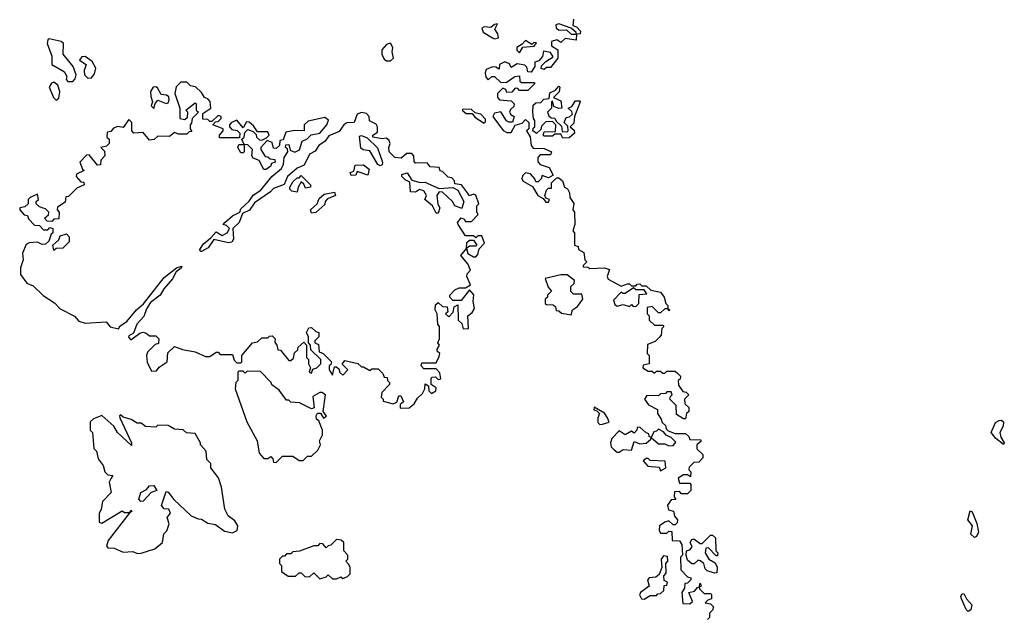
# Model space of a CAD drawing. Extents: x 1985742 to 2252716, y 78271 to 266492.
# Tile 192 of 250: x 2175810 to 2180549, y 164776 to 167660. Entities that reach past the tile are written whole.
import ezdxf

# ---------------------------------------------------------------- set-up
doc = ezdxf.new("R2010")
doc.units = 0

msp = doc.modelspace()

# ---------------------------------------------------------------- linework, layer by layer
at = {"layer": '0CON10XD'}
for points in [[(2178095, 167567.5), (2178115, 167572.5), (2178111.7, 167591.7), (2178097.5, 167615), (2178110, 167640), (2178095, 167637.5), (2178077, 167623), (2178045, 167626), (2178035, 167620), (2178040.7, 167600.7), (2178085, 167572.5), (2178095, 167567.5)], [(2178475, 167662.5), (2178471.7, 167631.7), (2178490, 167625), (2178510, 167605), (2178508.3, 167591.7), (2178490, 167590), (2178488.3, 167561.7), (2178435, 167570), (2178415, 167550), (2178395, 167562.5), (2178370, 167555), (2178370, 167535), (2178400, 167515), (2178400, 167475), (2178365, 167430), (2178345, 167430), (2178335, 167420), (2178320, 167425), (2178321.7, 167438.3), (2178341.7, 167458.3), (2178378.3, 167481.7), (2178365, 167502.5), (2178331.7, 167508.3), (2178327, 167483), (2178308.3, 167461.7), (2178290, 167455), (2178290, 167435), (2178271.7, 167408.3), (2178255, 167410), (2178251.7, 167431.7), (2178241.7, 167441.7), (2178205, 167447.5), (2178175, 167430), (2178168.3, 167448.3), (2178145, 167457.5), (2178120, 167445), (2178118.3, 167421.7), (2178101.7, 167431.7), (2178085, 167432.5), (2178055, 167420), (2178050, 167405), (2178053, 167383), (2178065, 167370), (2178083, 167387), (2178095, 167387.5), (2178125, 167360), (2178151.7, 167358.3), (2178193, 167387), (2178215, 167390), (2178217.5, 167365), (2178225, 167357.5), (2178288.3, 167358.3), (2178288.3, 167351.7), (2178255, 167320), (2178215, 167320), (2178208.3, 167328.3), (2178195, 167330), (2178178.3, 167311.7), (2178155, 167310), (2178150, 167325), (2178135, 167330), (2178110, 167305), (2178110, 167285), (2178120, 167275), (2178175, 167270), (2178190, 167255), (2178188.3, 167241.7), (2178171.7, 167228.3), (2178167.5, 167215), (2178173.6, 167203.6), (2178190, 167195), (2178182.5, 167167.5), (2178165, 167166.7), (2178153.6, 167173.6), (2178126.4, 167216.4), (2178095, 167210), (2178087.5, 167195), (2178137, 167127), (2178155, 167116.7), (2178175, 167117.5), (2178195, 167152.5), (2178228.3, 167161.7), (2178245, 167180), (2178260, 167165), (2178260, 167135), (2178250, 167125), (2178267, 167097), (2178272.5, 167055), (2178281.7, 167041.7), (2178335, 167040), (2178370, 167025), (2178365, 167010), (2178315, 167010), (2178303.6, 166996.4), (2178303.6, 166976.4), (2178315, 166963.3), (2178358.3, 166948.3), (2178378.3, 166911.7), (2178355, 166900), (2178325, 166910), (2178320, 166895), (2178305, 166880), (2178295, 166880), (2178290, 166895), (2178269.3, 166919.3), (2178245, 166923.3), (2178230.7, 166909.3), (2178227.5, 166895), (2178233.6, 166883.6), (2178278.3, 166858.3), (2178304.1, 166814.1), (2178330, 166800), (2178343, 166783), (2178355, 166782.5), (2178360, 166795), (2178341.7, 166801.7), (2178337.5, 166815), (2178345, 166840), (2178355, 166850), (2178370, 166850), (2178370, 166875), (2178380, 166885)], [(2178490, 167590), (2178488.3, 167598.3), (2178465, 167620), (2178405, 167640), (2178390, 167635), (2178391.7, 167621.7), (2178405, 167610), (2178441.7, 167611.7), (2178465, 167590), (2178485, 167590), (2178490, 167590)], [(2176065, 167362.5), (2176077.5, 167375), (2176082.5, 167395), (2176067.5, 167435), (2176020, 167495), (2176021.2, 167545), (2176010, 167555), (2175952.3, 167567.7), (2175945, 167562.5), (2175942.5, 167545), (2175964.2, 167485), (2175964.3, 167444.3), (2176025, 167410), (2176036.7, 167385), (2176033, 167373), (2176042.5, 167362.5), (2176065, 167362.5)], [(2177595, 167462.5), (2177610, 167475), (2177603.3, 167505), (2177606.4, 167526.4), (2177595, 167546.7), (2177575, 167540), (2177552.5, 167515), (2177552.5, 167495), (2177565, 167470), (2177575, 167462.5), (2177595, 167462.5)], [(2178215, 167500), (2178231.7, 167528.3), (2178287, 167533), (2178298.3, 167548.3), (2178285, 167550), (2178275, 167540), (2178245, 167560), (2178228.3, 167541.7), (2178203, 167527), (2178203, 167513), (2178215, 167500)], [(2176138.3, 167378.3), (2176155, 167380), (2176170.7, 167399.3), (2176177, 167427), (2176159.3, 167459.3), (2176125, 167482.5), (2176108.3, 167481.7), (2176097.5, 167465), (2176130, 167445), (2176120, 167415), (2176122.5, 167395), (2176138.3, 167378.3)], [(2177685, 165792.5), (2177708.3, 165811.7), (2177725, 165840), (2177748.3, 165861.7), (2177760, 165885), (2177761.7, 165908.3), (2177778.3, 165898.3), (2177780, 165875), (2177791.7, 165861.7), (2177812.5, 165875), (2177815, 165890), (2177790, 165905), (2177790, 165935), (2177795, 165940), (2177811.7, 165941.7), (2177825, 165930), (2177837, 165933), (2177831.7, 165961.7), (2177815, 165980), (2177755, 165980), (2177742.5, 165995), (2177745, 166010), (2177815, 166010), (2177829.3, 166040.7), (2177832.5, 166055), (2177820, 166065), (2177820, 166075), (2177830, 166095), (2177822.5, 166105), (2177830, 166125), (2177830, 166185), (2177822.5, 166195), (2177820, 166245), (2177810, 166265), (2177811.7, 166288.3), (2177825, 166300), (2177845, 166280), (2177868.3, 166278.3), (2177870, 166255), (2177860, 166245), (2177875, 166230), (2177897, 166253), (2177901.7, 166278.3), (2177918.3, 166288.3), (2177920, 166215), (2177938.3, 166198.3), (2177945, 166172.5), (2177970, 166175), (2177967.5, 166235), (2177988, 166252), (2177999.3, 166270.7), (2177993.3, 166305), (2177996.4, 166336.4), (2177975, 166360), (2177935, 166310), (2177895, 166310), (2177880, 166325), (2177880, 166335), (2177905, 166360), (2177925, 166370), (2177955, 166370), (2177980, 166385), (2177962.5, 166425), (2177963, 166437), (2177980, 166455), (2177967.5, 166485), (2177933.3, 166525), (2177960, 166560), (2177961.7, 166588.3), (2177975, 166600), (2177995, 166600), (2178010, 166575), (2178005, 166570), (2177975, 166570), (2177960, 166560), (2177967.5, 166535), (2177995, 166520), (2178005, 166520), (2178015, 166530), (2178021.7, 166558.3), (2178047.5, 166585), (2178035, 166620), (2178015, 166620), (2178005, 166610), (2177995, 166620), (2177955, 166620), (2177920, 166675), (2177917.5, 166685), (2177935, 166707.5), (2177950, 166700), (2177955, 166690), (2177985, 166690), (2178017.5, 166722.5), (2178010, 166735), (2178010, 166765), (2178020, 166775), (2178006.1, 166816.1), (2177995, 166820), (2177975, 166812.5), (2177965, 166827.5), (2177936.4, 166866.4), (2177905, 166870), (2177902.5, 166885), (2177889.3, 166899.3), (2177873, 166903), (2177845, 166930), (2177833.6, 166933.6), (2177828.3, 166948.3), (2177785, 166952.5), (2177771.7, 166971.7), (2177715, 166970), (2177708.3, 166978.3), (2177707.5, 167005), (2177697, 167017), (2177673.8, 167016.2), (2177646.4, 166993.6), (2177615, 166996.7), (2177588.8, 167025), (2177586.7, 167045), (2177593.3, 167065), (2177588.3, 167078.3), (2177575, 167090), (2177555, 167087.5), (2177510, 167095), (2177510, 167105), (2177531.7, 167118.3), (2177532.5, 167145), (2177525, 167157.5), (2177493.6, 167173.6), (2177492.5, 167195), (2177478.8, 167208.8), (2177455, 167213.8), (2177433.8, 167205), (2177420, 167165), (2177385, 167164), (2177370, 167155), (2177347, 167123), (2177298.5, 167101.5), (2177280, 167075), (2177249.2, 167055), (2177231.9, 167028.1), (2177205, 167013.8), (2177179.6, 166960.5), (2177145, 166946), (2177098.8, 166905), (2177083, 166867), (2177031.2, 166848.8), (2177017.5, 166832.5), (2176940.9, 166779.1), (2176915.7, 166744.3), (2176883, 166727), (2176866, 166685), (2176835.8, 166655), (2176838.9, 166605), (2176830.3, 166589.7), (2176815, 166586.9), (2176745, 166602.5), (2176717, 166563), (2176685.7, 166544.3), (2176680, 166545), (2176677.5, 166555), (2176695, 166582.5), (2176730, 166610), (2176755, 166640), (2176785, 166621.2), (2176808.8, 166635), (2176820, 166655), (2176805, 166670), (2176790, 166675), (2176797.5, 166685), (2176835, 166716.7), (2176870, 166735), (2176875, 166750), (2176915, 166787.5), (2176934.1, 166815.9), (2176970, 166840), (2177023.6, 166906.4), (2177070, 166945), (2177080, 166965), (2177083, 166997), (2177100, 167025), (2177098.3, 167038.3), (2177090, 167045), (2177091.7, 167058.3), (2177105, 167060), (2177111.7, 167031.7), (2177135, 167022.5), (2177156.1, 167033.9), (2177170, 167075), (2177193, 167087), (2177213, 167107), (2177255, 167113.8), (2177288.8, 167155), (2177296.4, 167176.4), (2177279.3, 167189.3), (2177198.3, 167171.7), (2177180, 167155), (2177180, 167125), (2177135, 167127.5), (2177091.7, 167118.3), (2177078.3, 167081.7), (2177061.7, 167078.3), (2177060, 167055), (2177045, 167040), (2177031.7, 167041.7), (2177025, 167070), (2177001.7, 167078.3), (2176970, 167045), (2176970, 167035), (2176991.7, 167001.7), (2177005, 167000), (2177015, 166990), (2177038.3, 166988.3), (2177040, 166975), (2177021.7, 166968.3), (2177016.4, 166953.6), (2176995, 166940), (2176985, 166940), (2176963, 166983), (2176933.3, 166993.3), (2176927.5, 167005), (2176930, 167035), (2176908.3, 167058.3), (2176890, 167060), (2176890, 167025), (2176885, 167020), (2176875, 167020), (2176860, 167045), (2176865, 167060), (2176890, 167060), (2176880, 167085), (2176890, 167095), (2176893, 167117), (2176908.3, 167131.7), (2176933, 167123), (2176947.5, 167107.5), (2176950, 167095), (2176965, 167082.5), (2176975, 167080), (2176998.3, 167091.7), (2177010, 167105), (2177005, 167120), (2176955, 167120), (2176935, 167150), (2176915, 167167.5), (2176901.7, 167168.3), (2176885, 167140), (2176855, 167177.5), (2176830, 167165), (2176820, 167155), (2176820, 167145), (2176831.7, 167131.7), (2176857, 167127), (2176870, 167115), (2176868.3, 167091.7), (2176771.7, 167091.7), (2176772.5, 167105), (2176790, 167125), (2176790, 167135), (2176740, 167155), (2176751.7, 167168.3), (2176765, 167170), (2176780, 167185), (2176780, 167195), (2176765, 167200), (2176735, 167170), (2176725, 167170), (2176715, 167180), (2176691.7, 167181.7), (2176691.7, 167208.3), (2176730, 167235), (2176727, 167267), (2176715, 167280), (2176700, 167285), (2176685, 167310), (2176657, 167337), (2176631.7, 167341.7), (2176615, 167360), (2176585, 167360), (2176562.5, 167337.5), (2176557.5, 167305), (2176580, 167235), (2176580, 167185), (2176605, 167180), (2176618.3, 167191.7), (2176620, 167215), (2176610, 167225), (2176655, 167260), (2176660, 167255), (2176660, 167225), (2176670, 167215), (2176640, 167185), (2176637, 167163), (2176630, 167155), (2176630, 167135), (2176638.3, 167121.7), (2176625, 167120), (2176615, 167110), (2176575, 167110), (2176555, 167117.5), (2176531.7, 167098.3), (2176475, 167100), (2176457, 167083), (2176435, 167080), (2176405, 167117.5), (2176360, 167115), (2176350, 167125), (2176350, 167165), (2176335, 167180), (2176308.3, 167141.7), (2176283, 167147), (2176261.7, 167138.3), (2176248.3, 167121.7), (2176231.7, 167118.3), (2176230, 167095), (2176240, 167085), (2176240, 167065), (2176228.3, 167051.7), (2176200, 167045), (2176218.3, 167028.3), (2176220, 167005), (2176200, 166985), (2176198.3, 166961.7), (2176185, 166960), (2176145, 167010), (2176131.7, 167008.3), (2176100, 166975), (2176111.7, 166941.7), (2176120, 166935), (2176083.6, 166916.4), (2176082.5, 166905), (2176105, 166880), (2176118.3, 166878.3), (2176120, 166865), (2176085, 166850), (2176045, 166810), (2176031.7, 166808.3), (2176028.3, 166781.7), (2175991.7, 166758.3), (2175990, 166745), (2176000, 166735), (2175998.3, 166701.7), (2175975, 166700), (2175965, 166690), (2175941.7, 166691.7), (2175930, 166705), (2175948.3, 166721.7), (2175950, 166735), (2175935, 166750), (2175923, 166753), (2175905, 166760), (2175890, 166775), (2175890, 166785), (2175900, 166795), (2175895, 166820), (2175860, 166805), (2175850, 166795), (2175850, 166775), (2175835, 166760), (2175810, 166755), (2175810, 166745), (2175831.7, 166721.7), (2175848.3, 166718.3), (2175851.7, 166701.7), (2175881.7, 166671.7), (2175905, 166670), (2175925, 166650), (2175945, 166650), (2175955, 166660), (2175970, 166655), (2175970, 166635), (2175961.7, 166628.3), (2175950, 166595), (2175935, 166580), (2175918.3, 166578.3), (2175895, 166590), (2175855, 166586.7), (2175841.7, 166578.3), (2175823.6, 166536.4), (2175826.7, 166505), (2175813.6, 166466.4), (2175813.3, 166435), (2175845, 166392.5), (2175875, 166380), (2175922.7, 166332.7), (2175978.3, 166298.3), (2176005, 166270), (2176073.6, 166233.6), (2176095, 166210), (2176125, 166200), (2176226.4, 166206.4), (2176245, 166182.5), (2176285, 166172.5), (2176293.3, 166186.7), (2176325, 166207.5), (2176372.5, 166265), (2176406.2, 166293.8), (2176505, 166420), (2176565, 166466.7), (2176590, 166475), (2176586.7, 166465), (2176563, 166447), (2176545, 166413.3), (2176504.2, 166365.8), (2176486.2, 166335), (2176440, 166300), (2176420, 166270), (2176407.5, 166232.5), (2176373.9, 166196.1), (2176358.3, 166151.7), (2176335, 166140), (2176333, 166133), (2176345, 166120), (2176388.3, 166151.7), (2176405, 166157.5), (2176418.3, 166151.7)], [(2175985, 167273.3), (2175997.7, 167282.3), (2176003.3, 167315), (2175993.3, 167345), (2175975, 167358.8), (2175963.3, 167355), (2175952.5, 167335), (2175973.3, 167285), (2175985, 167273.3)], [(2178425, 167090), (2178415, 167110), (2178385, 167110), (2178375, 167100), (2178335, 167100), (2178330, 167105), (2178335, 167120), (2178388.3, 167121.7), (2178390, 167155), (2178375, 167170), (2178341.7, 167168.3), (2178321.7, 167148.3), (2178318.3, 167131.7), (2178297, 167113), (2178280, 167125), (2178281.7, 167138.3), (2178290, 167145), (2178290, 167175), (2178282.5, 167185), (2178280, 167215), (2178281.7, 167248.3), (2178295, 167260), (2178318.3, 167261.7), (2178333, 167277), (2178358.3, 167281.7), (2178361.7, 167308.3), (2178388.3, 167321.7), (2178405, 167340), (2178410, 167335), (2178407, 167313), (2178380, 167285), (2178415, 167270), (2178420, 167235), (2178405, 167232.5), (2178381.7, 167241.7), (2178375, 167270), (2178370, 167265), (2178370, 167235), (2178350, 167215), (2178357, 167197), (2178368.3, 167188.3), (2178386.4, 167186.4), (2178391.7, 167171.7), (2178418.3, 167148.3), (2178421.7, 167121.7), (2178445, 167120), (2178450, 167125), (2178448.3, 167148.3), (2178430, 167165), (2178440.7, 167189.3), (2178457, 167193), (2178470, 167205), (2178468.3, 167218.3), (2178450, 167235), (2178468.3, 167241.7), (2178485, 167270), (2178505, 167270), (2178507.5, 167265), (2178480, 167195), (2178477, 167163), (2178460, 167145), (2178478.3, 167128.3), (2178480, 167115), (2178455, 167092.5), (2178425, 167090)], [(2176455, 167232.5), (2176462.5, 167257.5), (2176475, 167272.5), (2176515, 167257.5), (2176525, 167260), (2176530, 167275), (2176528.3, 167288.3), (2176517, 167297), (2176490.7, 167300.7), (2176473, 167333), (2176465, 167336.7), (2176452.5, 167335), (2176440, 167315), (2176440.7, 167290.7), (2176450, 167265), (2176442.5, 167245), (2176455, 167232.5)], [(2178045, 167162.5), (2178051.7, 167168.3), (2178051.7, 167181.7), (2178030, 167205), (2178002.5, 167212.5), (2177985, 167227.5), (2177945, 167230), (2177940, 167225), (2177958.3, 167208.3), (2177988.3, 167208.3), (2178000.7, 167190.7), (2178045, 167162.5)], [(2177545, 166957.5), (2177533.3, 166963.3), (2177495, 167028.8), (2177463.8, 167033.8), (2177451.7, 167041.7), (2177445, 167100), (2177455, 167102.5), (2177482.5, 167092.5), (2177533, 167043), (2177556.7, 166975), (2177555, 166962.5), (2177545, 166957.5)], [(2177405, 166910), (2177400, 166925), (2177418.3, 166931.7), (2177425, 166960), (2177465, 166962.5), (2177491.7, 166941.7), (2177485, 166912.5), (2177435, 166930), (2177428.3, 166911.7), (2177405, 166910)], [(2177825, 166730), (2177815, 166730), (2177797.5, 166765), (2177760, 166795), (2177767.5, 166815), (2177755, 166837.5), (2177735, 166842.5), (2177715, 166830), (2177691.7, 166831.7), (2177688.3, 166878.3), (2177665, 166890), (2177650, 166905), (2177650, 166915), (2177675, 166923.3), (2177697.5, 166887.5), (2177737, 166877), (2177759.3, 166879.3), (2177828.3, 166848.3), (2177895, 166852.5), (2177919.3, 166839.3), (2177947.5, 166785), (2177938.3, 166751.7), (2177903.9, 166763.9), (2177892.5, 166785), (2177845, 166830), (2177828.3, 166831.7), (2177817.5, 166815), (2177823.3, 166773.3), (2177832.5, 166755), (2177825, 166730)], [(2177145, 166830), (2177120, 166835), (2177110, 166845), (2177110, 166855), (2177125, 166880), (2177145, 166900), (2177155, 166900), (2177165, 166910), (2177210, 166865), (2177210, 166855), (2177185, 166850), (2177178.3, 166868.3), (2177165, 166880), (2177150, 166855), (2177145, 166830)], [(2178380, 166885), (2178395, 166900), (2178405, 166900), (2178422.5, 166885), (2178432.5, 166855), (2178446.7, 166846.7), (2178457, 166827), (2178457.5, 166805), (2178476.4, 166776.4), (2178472.5, 166745), (2178480, 166735), (2178482.5, 166675), (2178472.5, 166645), (2178480, 166635), (2178480, 166575), (2178498.3, 166568.3), (2178500, 166555), (2178525, 166540), (2178530, 166505), (2178540, 166495), (2178521.7, 166478.3), (2178521.7, 166471.7), (2178545, 166470), (2178555, 166462.5), (2178625, 166466.7), (2178648.3, 166458.3), (2178637.5, 166425), (2178641.7, 166411.7), (2178705, 166377.5), (2178735, 166390), (2178745, 166390), (2178755, 166380), (2178775, 166380), (2178781.7, 166388.3), (2178795, 166390), (2178805, 166380), (2178825, 166380), (2178848.3, 166358.3), (2178895, 166350), (2178912.5, 166325), (2178920, 166295), (2178930, 166285), (2178930, 166270), (2178940, 166265), (2178935, 166260), (2178930, 166270), (2178915, 166270), (2178895, 166250), (2178885, 166250), (2178855, 166280), (2178830, 166275), (2178830, 166245), (2178840, 166235), (2178840, 166215), (2178865, 166190), (2178905, 166190), (2178910, 166185), (2178900, 166175), (2178897, 166143), (2178888.3, 166131.7), (2178868.3, 166111.7), (2178831.7, 166098.3), (2178830, 166055), (2178840, 166045), (2178840, 166005), (2178811.7, 165998.3), (2178810, 165985), (2178835, 165970), (2178855, 165970), (2178865, 165960), (2178875, 165970), (2178895, 165970), (2178905, 165960), (2178915, 165960), (2178925, 165970), (2178965, 165970), (2178978.3, 165958.3), (2178990, 165945), (2178988.3, 165931.7), (2178980, 165925), (2178981.7, 165901.7), (2179001.7, 165871.7), (2179018.3, 165868.3), (2179030, 165855), (2179010, 165835), (2179011.7, 165811.7), (2179030, 165795), (2179030, 165775), (2179020, 165765), (2179015, 165740), (2179005, 165740), (2178971.7, 165761.7), (2178970, 165805), (2178940, 165835), (2178941.7, 165848.3), (2178950, 165855), (2178945, 165870), (2178925, 165870), (2178918.3, 165861.7), (2178895, 165860), (2178885, 165850), (2178828.3, 165851.7), (2178817.5, 165835), (2178837, 165807), (2178880, 165785), (2178880, 165765), (2178898.3, 165738.3), (2178901.7, 165721.7), (2178918.3, 165708.3), (2178921.7, 165691.7), (2178931.7, 165681.7), (2178965, 165670), (2179015, 165670), (2179030, 165655), (2179035, 165640), (2179088.3, 165638.3), (2179088.3, 165631.7), (2179070, 165615), (2179070, 165595), (2179098.3, 165568.3), (2179098.3, 165551.7), (2179078.3, 165531.7), (2179055, 165530), (2179031.7, 165508.3), (2179030, 165495), (2179040, 165485), (2179038.3, 165461.7), (2179025, 165470), (2179005, 165470), (2178980, 165455), (2178985, 165430), (2179035, 165430), (2179040, 165425), (2179040, 165395), (2179025, 165380), (2178995, 165380), (2178985, 165390), (2178961.7, 165388.3), (2178960, 165365), (2178968.3, 165351.7), (2178945, 165350), (2178927.5, 165325), (2178932.5, 165302.5), (2178956.7, 165296.7), (2178961.2, 165271.2), (2178976, 165255), (2178975, 165240), (2178965, 165230), (2178955, 165230), (2178935, 165250), (2178915, 165242.5), (2178890, 165225), (2178887.5, 165205), (2178895, 165190), (2178925, 165190), (2178935, 165200), (2178948.3, 165198.3), (2178950, 165155), (2178985, 165152.5), (2178997.5, 165135), (2179000, 165085), (2178990, 165075), (2178993, 165013), (2179025, 164980), (2179040, 164975), (2179040, 164965), (2179025, 164950), (2179011.7, 164948.3), (2179010, 164925), (2178997.5, 164905), (2179001.7, 164851.7), (2179035, 164850), (2179048.3, 164861.7), (2179030, 164905), (2179058.3, 164911.7), (2179071.7, 164928.3), (2179080, 164930), (2179085, 164950), (2179090, 164935), (2179080, 164930), (2179081.7, 164921.7), (2179105, 164900), (2179135, 164900), (2179140, 164895), (2179140, 164875), (2179121.7, 164868.3), (2179110, 164855), (2179135, 164850), (2179150, 164835), (2179145, 164820), (2179130, 164805), (2179130, 164785), (2179120, 164775)], [(2177215, 166730), (2177210, 166745), (2177242.5, 166775), (2177250.7, 166799.3), (2177275, 166820), (2177325, 166830), (2177330, 166815), (2177291.7, 166798.3), (2177280, 166785), (2177278.3, 166771.7), (2177235, 166732.5), (2177215, 166730)], [(2175975, 166550), (2175970, 166575), (2175998.3, 166601.7), (2176005, 166620), (2176035, 166630), (2176047.5, 166615), (2176048.3, 166591.7), (2176018.3, 166561.7), (2175985, 166560), (2175975, 166550)], [(2178465, 166240), (2178470, 166265), (2178495, 166280), (2178520, 166315), (2178515, 166340), (2178475, 166340), (2178463, 166353), (2178463, 166377), (2178478.3, 166391.7), (2178480, 166405), (2178445, 166432.5), (2178415, 166433.3), (2178340, 166415), (2178353, 166373), (2178370, 166355), (2178350, 166335), (2178350, 166325), (2178340, 166315), (2178340, 166295), (2178345, 166290), (2178378.3, 166288.3), (2178388.3, 166278.3), (2178391.7, 166261.7), (2178405, 166260), (2178418.3, 166248.3), (2178465, 166240)], [(2178775, 166280), (2178790, 166295), (2178791.7, 166338.3), (2178828.3, 166341.7), (2178815, 166360), (2178775, 166360), (2178765, 166370), (2178725, 166342.5), (2178712.5, 166342.5), (2178705, 166350), (2178668.3, 166311.7), (2178675, 166290), (2178685, 166282.5), (2178715, 166290), (2178745, 166280), (2178755, 166290), (2178761.7, 166281.7), (2178775, 166280)], [(2176418.3, 166151.7), (2176435, 166140), (2176465, 166140), (2176480, 166125), (2176478.3, 166101.7), (2176461.7, 166098.3), (2176425, 166060), (2176420, 166045), (2176423, 166013), (2176445, 165970), (2176468.3, 165971.7), (2176481.7, 165988.3), (2176520, 166015), (2176523, 166057), (2176555, 166087.5), (2176593, 166073), (2176655, 166062.5), (2176705, 166040), (2176725, 166040), (2176755, 166060), (2176765, 166060), (2176775, 166050), (2176835, 166050), (2176841.7, 166021.7), (2176855, 166010), (2176875, 166010), (2176880, 166015), (2176880, 166045), (2176930, 166105), (2176955, 166110), (2176975, 166130), (2177005, 166130), (2177011.7, 166138.3), (2177025, 166140), (2177040, 166125), (2177038.3, 166108.3), (2177047.5, 166095), (2177051.7, 166071.7), (2177065, 166070), (2177105, 166020), (2177115, 166020), (2177128.3, 166031.7), (2177133, 166057), (2177148.3, 166071.7), (2177150, 166085), (2177178.3, 166108.3), (2177190, 166095), (2177190, 166035), (2177200, 166025), (2177200, 166005), (2177210, 165985), (2177202.5, 165965), (2177215, 165960), (2177221.7, 165978.3), (2177240, 165985), (2177260, 166005), (2177260, 166025), (2177211.7, 166071.7), (2177210, 166095), (2177200, 166105), (2177200, 166135), (2177190, 166155), (2177201.7, 166178.3), (2177215, 166180), (2177235, 166160), (2177250, 166155), (2177250, 166135), (2177230, 166115), (2177230, 166105), (2177248.3, 166098.3), (2177251.7, 166061.7), (2177270, 166055), (2177310, 166015), (2177308.3, 166001.7), (2177300, 165995), (2177300, 165975), (2177315, 165950), (2177325, 165990), (2177335, 165990), (2177348.3, 165978.3), (2177350, 165965), (2177365, 165950), (2177390, 165975), (2177362.5, 166002.5), (2177375, 166020), (2177437, 166007), (2177455, 165990), (2177465, 165990), (2177495, 165972.5), (2177505, 165980), (2177535, 165980), (2177558.3, 165958.3), (2177565, 165940), (2177578.3, 165938.3), (2177580, 165925), (2177590, 165915), (2177590, 165905), (2177553, 165867), (2177550, 165845), (2177560, 165835), (2177560, 165825), (2177607, 165813), (2177625, 165820), (2177635, 165850), (2177645, 165850), (2177657.5, 165822.5), (2177641.7, 165808.3), (2177641.7, 165791.7), (2177685, 165792.5)], [(2177045, 165530), (2177075, 165560), (2177125, 165560), (2177155, 165540), (2177175, 165540), (2177195, 165560), (2177215, 165560), (2177245, 165590), (2177257.5, 165615), (2177252.5, 165635), (2177267, 165663), (2177266.7, 165685), (2177250, 165730), (2177238.3, 165738.3), (2177237.5, 165755), (2177243.3, 165766.7), (2177257.5, 165767.5), (2177273, 165743), (2177287, 165753), (2177270, 165775), (2177282.5, 165855), (2177265, 165867.5), (2177255, 165867.5), (2177221.7, 165848.3), (2177227.5, 165792.5), (2177215, 165787.5), (2177157, 165817), (2177115, 165820), (2177105, 165830), (2177095, 165830), (2177058.3, 165878.3), (2177023.6, 165903.6), (2177020, 165915), (2176968.3, 165968.3), (2176905, 165970), (2176895, 165960), (2176885, 165970), (2176865, 165970), (2176860, 165965), (2176860, 165925), (2176850, 165915), (2176847.5, 165885), (2176902.5, 165725), (2176952.5, 165635), (2176962.5, 165575), (2176985, 165550), (2177005, 165550), (2177018.3, 165558.3), (2177028.3, 165548.3), (2177031.7, 165531.7), (2177045, 165530)], [(2178603, 165713), (2178615, 165713.8), (2178646.7, 165723.3), (2178640, 165745), (2178625, 165767.5), (2178575, 165796.7), (2178573.6, 165783.6), (2178588.3, 165778.3), (2178600, 165765), (2178592.5, 165745), (2178593, 165723), (2178603, 165713)], [(2176375, 165092.5), (2176395, 165093.3), (2176460, 165115), (2176497.5, 165145), (2176503, 165187), (2176518.3, 165201.7), (2176530, 165235), (2176520, 165265), (2176536.4, 165286.4), (2176527.5, 165305), (2176505, 165306.7), (2176492.5, 165322.5), (2176515, 165390), (2176525, 165387.5), (2176552.3, 165352.3), (2176635, 165274), (2176668.3, 165258.3), (2176685, 165257.5), (2176715, 165237.5), (2176751.7, 165231.7), (2176795, 165200), (2176835, 165192.5), (2176856.4, 165203.6), (2176860, 165225), (2176845, 165250), (2176813.6, 165273.6), (2176797.5, 165305), (2176781.7, 165411.7), (2176767, 165457), (2176730, 165505), (2176730, 165525), (2176710, 165545), (2176707.5, 165585), (2176680, 165615), (2176680, 165625), (2176655, 165670), (2176613, 165673), (2176597, 165687), (2176555, 165690), (2176525, 165707.5), (2176475, 165710), (2176465, 165700), (2176415, 165702.5), (2176395, 165720), (2176375, 165720), (2176347, 165737), (2176308.3, 165748.3), (2176295, 165760), (2176290, 165755), (2176292.5, 165745), (2176347.5, 165625), (2176347.5, 165612.5), (2176280, 165675), (2176263.3, 165705), (2176205, 165756.7), (2176165, 165740), (2176150, 165725), (2176150, 165685), (2176160, 165675), (2176167.5, 165597.5), (2176180, 165585), (2176188.3, 165548.3), (2176212.5, 165515), (2176220, 165485), (2176235, 165470), (2176258.3, 165468.3), (2176250, 165455), (2176240, 165435), (2176250, 165385), (2176208.3, 165341.7), (2176202.5, 165305), (2176192.5, 165285), (2176193, 165243), (2176205, 165237.5), (2176303, 165297), (2176315, 165290), (2176340, 165290), (2176345, 165300), (2176350, 165295), (2176340, 165290), (2176236.2, 165155), (2176228.3, 165128.3), (2176235, 165120), (2176265, 165117.5), (2176308.3, 165098.3), (2176355, 165102.5), (2176375, 165092.5)], [(2180545, 165616.7), (2180508.6, 165645), (2180485.8, 165675), (2180506.9, 165723.1), (2180525, 165731.8), (2180535, 165732.9), (2180545.7, 165725), (2180543.3, 165705), (2180527.8, 165675), (2180531.7, 165651.7), (2180549.2, 165625), (2180545, 165616.7)], [(2178695, 165580), (2178715, 165592.5), (2178755, 165590), (2178768.3, 165631.7), (2178795, 165620), (2178825, 165622.5), (2178848.3, 165641.7), (2178850, 165650), (2178840, 165655), (2178838.3, 165668.3), (2178825, 165672.5), (2178795, 165700), (2178781.7, 165698.3), (2178780, 165685), (2178768.3, 165671.7), (2178755, 165680), (2178725, 165662.5), (2178695, 165682.5), (2178660, 165645), (2178653.3, 165625), (2178657.5, 165605), (2178670.7, 165590.7), (2178685, 165580), (2178695, 165580)], [(2178935, 165610), (2178955, 165612.5), (2178968.3, 165628.3), (2178945, 165650), (2178921.7, 165661.7), (2178908.3, 165678.3), (2178885, 165690), (2178875, 165680), (2178861.7, 165678.3), (2178850, 165650), (2178885, 165620), (2178915, 165620), (2178935, 165610)], [(2178895, 165490), (2178920, 165505), (2178917, 165537), (2178845, 165540), (2178835, 165550), (2178825, 165550), (2178811.7, 165538.3), (2178833, 165513), (2178888.3, 165508.3), (2178895, 165490)], [(2176392.5, 165342.5), (2176383, 165353), (2176393.3, 165385), (2176420, 165400), (2176435, 165417.5), (2176455, 165420), (2176470, 165395), (2176443.6, 165386.4), (2176405, 165343.8), (2176392.5, 165342.5)], [(2180405, 165170), (2180387.5, 165185), (2180396, 165225), (2180374.3, 165255), (2180385, 165297.5), (2180395, 165293.3), (2180416.9, 165236.9), (2180425.7, 165195), (2180415, 165174), (2180405, 165170)], [(2177335, 164970), (2177355, 164980), (2177365, 164972.5), (2177388.3, 164981.7), (2177400, 164995), (2177400, 165025), (2177395, 165040), (2177380, 165055), (2177390, 165065), (2177390, 165085), (2177370, 165105), (2177370, 165145), (2177357, 165157), (2177335, 165160), (2177308.3, 165131.7), (2177295, 165130), (2177285, 165120), (2177268.3, 165138.3), (2177255, 165140), (2177245, 165130), (2177225, 165130), (2177157, 165103), (2177125, 165100), (2177115, 165090), (2177095, 165090), (2177085, 165080), (2177075, 165080), (2177060, 165065), (2177060, 165045), (2177070, 165035), (2177070, 165005), (2177103, 164983), (2177137, 164983), (2177155, 165000), (2177165, 165000), (2177181.7, 164981.7), (2177205, 164980), (2177225, 165000), (2177255, 164970), (2177285, 164980), (2177295, 164990), (2177315, 164970), (2177335, 164970)], [(2179155, 164997.5), (2179119.3, 165009.3), (2179109.3, 165019.3), (2179102.5, 165045), (2179085, 165057.5), (2179075, 165060), (2179057, 165043), (2179045, 165042.5), (2179025, 165060), (2179017.5, 165085), (2179020, 165105), (2179035, 165110), (2179047.5, 165125), (2179037.5, 165145), (2179045, 165160), (2179055, 165162.5), (2179085, 165140), (2179095, 165140), (2179135, 165180), (2179145, 165180), (2179158.3, 165168.3), (2179160, 165105), (2179170, 165095), (2179168.3, 165081.7), (2179161.7, 165081.7), (2179125, 165120), (2179112.5, 165117.5), (2179108.8, 165095), (2179127.5, 165065), (2179157, 165047), (2179166.4, 165026.4), (2179165, 165000), (2179155, 164997.5)], [(2178815, 164872.5), (2178845, 164890), (2178875, 164890), (2178881.7, 164898.3), (2178895, 164900), (2178910, 164915), (2178911.7, 164938.3), (2178925, 164940), (2178927.5, 164955), (2178911.7, 164961.7), (2178910, 164985), (2178921.7, 164998.3), (2178920, 165045), (2178930, 165055), (2178928.3, 165078.3), (2178908.3, 165081.7), (2178897.5, 165065), (2178900, 165025), (2178888.3, 164991.7), (2178871.7, 164978.3), (2178840, 164975), (2178832.5, 164965), (2178840, 164935), (2178797.5, 164905), (2178793.6, 164893.6), (2178802.5, 164875), (2178815, 164872.5)], [(2180375, 164813.3), (2180365, 164822.5), (2180343.3, 164875), (2180340, 164885), (2180345, 164897.5), (2180355, 164900), (2180366.7, 164875), (2180392.5, 164845), (2180388.3, 164821.7), (2180375, 164813.3)]]:
    msp.add_lwpolyline(points, dxfattribs=at)

doc.saveas('drawing.dxf')
